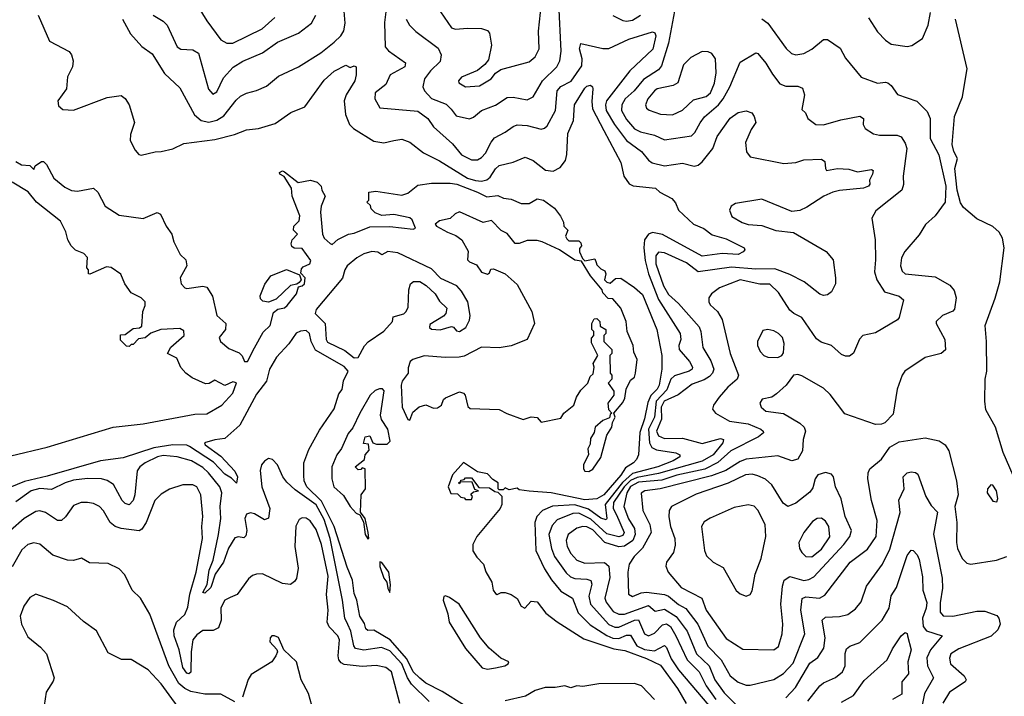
# Model space of a CAD drawing. Extents: x 2133461 to 2293071, y 753526 to 916327.
# Tile 236 of 256: x 2179045 to 2183993, y 875142 to 878542. Entities that reach past the tile are written whole.
import ezdxf

# ---------------------------------------------------------------- set-up
doc = ezdxf.new("R2010")
doc.units = 0

msp = doc.modelspace()

# ---------------------------------------------------------------- linework, layer by layer
at = {"layer": '0CON10XD'}
for points in [[(2179927.8, 878627.8), (2179985.7, 878535.7), (2180055, 878441.5), (2180085, 878424), (2180115, 878424.7), (2180263, 878497), (2180326.7, 878553.3)], [(2181123.3, 878635), (2181215, 878500.8), (2181235, 878494.1), (2181295, 878500), (2181365, 878497.3), (2181395, 878488.1), (2181405.6, 878475), (2181416.4, 878415), (2181400.2, 878339.8), (2181383, 878317), (2181345, 878286.7), (2181265, 878252.9), (2181249.2, 878235), (2181251.4, 878225), (2181285, 878204.6), (2181355, 878210.4), (2181414.2, 878245), (2181436.2, 878273.8), (2181462, 878292), (2181605, 878331.1), (2181635, 878355.5), (2181655.3, 878395), (2181652.7, 878485), (2181666.7, 878625)], [(2179561.9, 878545), (2179600.7, 878470.7), (2179657.9, 878407.9), (2179710.1, 878370.1), (2179772.2, 878272.2), (2179849.6, 878199.6), (2179923.2, 878063.2), (2179956, 878036), (2179995, 878027.4), (2180035, 878037.4), (2180071.1, 878058.9), (2180132.2, 878137.8), (2180155, 878157.3), (2180185, 878173.5), (2180235, 878185.6), (2180285, 878208.5), (2180345, 878257.8), (2180445, 878305.5), (2180557.8, 878375), (2180625, 878428.5), (2180658.7, 878461.3), (2180673.4, 878486.6), (2180680.8, 878525), (2180674.6, 878585)], [(2180886.7, 878595), (2180877.9, 878527.9), (2180882.1, 878405), (2180898.9, 878385), (2180984.2, 878325), (2180980, 878305), (2180906.2, 878265), (2180884.2, 878215.8), (2180830.6, 878175), (2180829.4, 878145), (2180855, 878100), (2181045, 878083.1), (2181096.4, 878045), (2181125, 878003.5), (2181219, 877919), (2181265, 877862.9), (2181315, 877837.3), (2181345, 877838.5), (2181365, 877849.5), (2181385, 877871.4), (2181413.4, 877926.6), (2181431.3, 877948.7), (2181485, 877976.4), (2181524.3, 878005.7), (2181545, 878013.8), (2181595, 878010.3), (2181665, 877991.2), (2181682.9, 877997.1), (2181695, 878008.9), (2181737.5, 878085), (2181745.3, 878185), (2181765, 878205.8), (2181816.5, 878233.5), (2181869, 878311), (2181872.1, 878345), (2181858.2, 878395), (2181865, 878422.5), (2181975, 878396.9), (2182005, 878396.8), (2182105.9, 878444.1), (2182225, 878480.4), (2182236.9, 878476.9), (2182241.8, 878461.8), (2182226.5, 878393.5), (2182111.7, 878285), (2181994, 878135), (2181988.5, 878115), (2181991.7, 878085), (2182034.4, 878015.6), (2182095, 877935.7), (2182169.2, 877879.2), (2182205, 877835.4), (2182222.6, 877822.6), (2182285, 877807.3), (2182375, 877820.4), (2182435, 877806), (2182455, 877811.5), (2182475, 877827.1), (2182528.7, 877895), (2182549.2, 877955), (2182615, 878047.3), (2182655, 878076.4), (2182695, 878084.2), (2182723.9, 878073.9), (2182735.8, 878055.8), (2182744, 878025), (2182720.4, 877989.6), (2182692.8, 877925), (2182698.1, 877878.1), (2182715, 877852.5), (2182885, 877819.1), (2182945, 877823.8), (2182985, 877838.5), (2183075, 877841.4), (2183090.3, 877830.3), (2183093.9, 877793.9), (2183100, 877785), (2183155, 877793.5), (2183211.2, 877791.2), (2183255, 877777.1), (2183325, 877790), (2183334.2, 877785), (2183331.3, 877765), (2183315.4, 877735), (2183316.9, 877715), (2183310.9, 877705), (2183285, 877695.2), (2183165, 877684), (2183131.9, 877675), (2183085.5, 877655), (2183000.8, 877599.2), (2182965, 877582.7), (2182925, 877578.8), (2182775, 877639.8), (2182641.5, 877618.5), (2182620, 877605), (2182611.6, 877585), (2182623.7, 877553.7), (2182675, 877522.5), (2182705, 877513.5), (2182775, 877508), (2182845, 877483.1), (2182933.2, 877473.2), (2183097.5, 877377.5), (2183132.5, 877335), (2183144.6, 877244.6), (2183144.3, 877215), (2183123.8, 877175), (2183105, 877158.8), (2183085, 877155.8), (2183065, 877162.9), (2182987.5, 877225), (2182915, 877261.9), (2182839.9, 877289.9), (2182745, 877288.1), (2182621.1, 877298.9), (2182455, 877275.2), (2182395, 877320.2), (2182285, 877370.7), (2182255, 877374.6), (2182242.3, 877355), (2182241.3, 877315), (2182280, 877205), (2182305, 877161.8), (2182355.8, 877115), (2182458.9, 876998.9), (2182467.8, 876975), (2182477.1, 876895), (2182518.1, 876828.1), (2182533.3, 876785), (2182526.4, 876765), (2182510.7, 876749.3), (2182485, 876732.5), (2182425, 876711.1), (2182353.3, 876656.7), (2182284.3, 876625), (2182269, 876595), (2182270.1, 876535), (2182245.1, 876475), (2182255, 876451.4), (2182285, 876437.9), (2182375, 876438.8), (2182475, 876412.8), (2182567.2, 876437.2), (2182581.7, 876431.7), (2182577.5, 876415), (2182529.8, 876355), (2182475, 876323.9), (2182255, 876261), (2182148.4, 876241.6), (2182115, 876226.1), (2182082.3, 876195), (2182028.7, 876115), (2182026.5, 876085), (2182043.7, 876053.7), (2182083.2, 875965), (2182075, 875949.3), (2182055, 875942.4), (2181995, 875958.8), (2181915, 876031.5), (2181855, 876061.4), (2181825, 876061), (2181745, 876028.8), (2181719.8, 876000.2), (2181704, 875955), (2181717.3, 875885), (2181732, 875845), (2181791.6, 875761.6), (2181812.7, 875742.7), (2181835, 875733.6), (2181895, 875731.1), (2181915, 875724.4), (2181920.5, 875705), (2181904.8, 875645), (2181912.7, 875605), (2182005, 875502.2), (2182035, 875488.8), (2182055, 875488.9), (2182135, 875523.6), (2182155, 875525.2), (2182185, 875456.2), (2182205, 875445.3), (2182235, 875459.5), (2182275, 875500), (2182295, 875505.6), (2182315, 875492.1), (2182342.7, 875445), (2182399.5, 875325), (2182460, 875265), (2182495.2, 875195), (2182543.7, 875125)], [(2180987.3, 878545), (2181002.9, 878515), (2181035, 878483.3), (2181148.3, 878398.3), (2181162.1, 878365), (2181157.6, 878332.4), (2181109.1, 878285), (2181078.7, 878245), (2181071.3, 878205), (2181079.7, 878185), (2181115, 878146.4), (2181187.8, 878117.8), (2181212.3, 878092.3), (2181238.5, 878058.5), (2181305, 878044.4), (2181325, 878053.1), (2181365, 878086.1), (2181435, 878112.5), (2181495, 878151.2), (2181525, 878153.5), (2181595, 878138.9), (2181625.4, 878154.6), (2181671.6, 878235), (2181744.6, 878305), (2181759.3, 878335), (2181766.6, 878383.4), (2181754.2, 878625)], [(2182336.1, 878585), (2182305.2, 878425), (2182270.5, 878309.5), (2182255, 878290.7), (2182179.2, 878240.8), (2182132.1, 878185), (2182088.3, 878145), (2182071, 878115), (2182069.2, 878085), (2182095, 878040), (2182135, 877993.9), (2182165, 877978.9), (2182235, 877961.6), (2182285, 877938), (2182420.9, 877959.1), (2182437.5, 877975), (2182464.1, 878024.1), (2182486.7, 878053.3), (2182556.3, 878113.7), (2182580.5, 878145), (2182613.5, 878205), (2182665, 878329.4), (2182745, 878375.8), (2182755, 878372), (2182795, 878324.4), (2182827.8, 878267.8), (2182865, 878219.6), (2182895, 878207.5), (2182955, 878208.5), (2182978.3, 878198.3), (2182988.1, 878165), (2182975, 878090), (2182993.6, 878073.6), (2183006, 878046), (2183045.9, 878015.9), (2183085, 878013.3), (2183170.9, 878039.1), (2183266.6, 878056.6), (2183285.3, 878045.3), (2183283.9, 878015), (2183293.6, 877995), (2183335, 877969.1), (2183365, 877961.1), (2183455, 877962.1), (2183473.9, 877953.9), (2183495, 877920.8), (2183502.3, 877895), (2183484.6, 877755.4), (2183486.3, 877713.7), (2183478.1, 877685), (2183347.8, 877582.2), (2183327.1, 877545), (2183343.9, 877435), (2183346.2, 877335), (2183340.9, 877275), (2183351.8, 877235), (2183390.8, 877175), (2183465, 877152.5), (2183486.7, 877135), (2183464.5, 877045.5), (2183456.3, 877033.7), (2183345, 876968.9), (2183281.2, 876955), (2183265, 876936.7), (2183235, 876866), (2183215, 876851.9), (2183195, 876851.1), (2183175, 876860), (2183125, 876905.5), (2183072.1, 876922.1), (2183048.5, 876938.5), (2182974.7, 877044.7), (2182934.8, 877064.8), (2182915, 877082.7), (2182858.8, 877171.2), (2182815, 877212.3), (2182765, 877213.8), (2182665, 877234), (2182561.1, 877195), (2182521.9, 877165), (2182508.1, 877145), (2182507.8, 877125), (2182515, 877109.2), (2182551.1, 877075), (2182575.6, 877035), (2182614.6, 876865), (2182656.9, 876755), (2182650, 876735), (2182603.6, 876695), (2182559.5, 876645), (2182530.8, 876605), (2182526, 876585), (2182542, 876565), (2182611.1, 876525), (2182705, 876511.6), (2182768.6, 876485), (2182780.6, 876475), (2182781.9, 876465), (2182758.1, 876445), (2182618.6, 876375), (2182553.5, 876316.5), (2182487.1, 876282.9), (2182347.6, 876252.4), (2182271.5, 876228.5), (2182155, 876218.1), (2182115, 876196.5), (2182095.1, 876165), (2182081.6, 876095), (2182105, 876033.3), (2182135.1, 875985.1), (2182138.1, 875955), (2182125.4, 875924.6), (2182084.1, 875895.9), (2182055, 875892.4), (2181985, 875914.2), (2181925, 875977.5), (2181895, 875993.2), (2181874.8, 875995.2), (2181845, 875986.6), (2181801.6, 875955), (2181791, 875925), (2181795.2, 875895), (2181815, 875860), (2181845, 875826.4), (2181885, 875810), (2181983.3, 875813.3), (2182006.1, 875796.1), (2182011.2, 875738.8), (2181986.1, 875635), (2181992.5, 875615), (2182028, 875568), (2182055, 875553.7), (2182084.8, 875554.8), (2182205, 875597.9), (2182239, 875569), (2182285, 875579.3), (2182343.3, 875543.3), (2182398.7, 875468.7), (2182445.9, 875355), (2182510.2, 875295), (2182537.8, 875225), (2182585, 875158.4), (2182655, 875089.3)], [(2183311.1, 878551.1), (2183355, 878480.6), (2183395, 878438.9), (2183425, 878419.4), (2183505, 878408), (2183527.7, 878412.3), (2183581.7, 878448.3), (2183610, 878515), (2183621.2, 878578.8)], [(2179137.8, 878565), (2179194, 878435), (2179292.4, 878382.4), (2179305.6, 878365), (2179312.9, 878335), (2179309.2, 878305), (2179284.2, 878255), (2179280, 878195), (2179235.5, 878135), (2179238.9, 878108.9), (2179261.4, 878091.4), (2179315, 878087.8), (2179485, 878151.4), (2179555, 878162), (2179575, 878146.2), (2179594.2, 878115), (2179620.8, 878025), (2179600.8, 877965), (2179599.2, 877935), (2179625, 877886.7), (2179643.8, 877865), (2179655, 877860.8), (2179725, 877878.6), (2179755, 877879.4), (2179815, 877893.5), (2179869.6, 877920.4), (2180025, 877939.4), (2180123.8, 877965), (2180185, 877988.5), (2180245.3, 877994.7), (2180328.8, 878021.2), (2180407.5, 878075), (2180478.1, 878105), (2180575, 878238.2), (2180625, 878283.3), (2180683.8, 878313.8), (2180705, 878302.5), (2180725, 878310), (2180735.9, 878305.9), (2180736.4, 878265), (2180729.6, 878235), (2180685.8, 878165), (2180676.1, 878135), (2180681.6, 878065), (2180701.5, 878015), (2180722.9, 877995), (2180825, 877930.9), (2180875, 877923.9), (2180925.3, 877934.7), (2180965, 877940.9), (2181005, 877927.3), (2181073.4, 877873.4), (2181155, 877833.2), (2181295, 877746.3), (2181335, 877733.4), (2181365, 877730.3), (2181392.9, 877737.1), (2181408.8, 877751.2), (2181435, 877792.4), (2181455, 877809.3), (2181525, 877825.3), (2181585, 877852.1), (2181625.3, 877835.3), (2181686.6, 877786.6), (2181725, 877780.9), (2181761.1, 877798.9), (2181787.1, 877835), (2181794.1, 877865), (2181799.5, 877970.5), (2181827.4, 878035), (2181833.5, 878115), (2181885, 878197.9), (2181895, 878208.5), (2181912.7, 878212.7), (2181924, 878205), (2181925.5, 878195.5), (2181919.6, 878130.4), (2181923, 878095), (2181980.4, 877985), (2182065.3, 877825), (2182080.6, 877755), (2182107.7, 877717.7), (2182127.6, 877707.6), (2182240, 877695), (2182262.5, 877675), (2182322.7, 877642.7), (2182341, 877621), (2182355.9, 877585), (2182430.4, 877515), (2182483.2, 877493.2), (2182525, 877460.6), (2182595, 877441.3), (2182686, 877395), (2182688.8, 877385), (2182681.2, 877375), (2182655, 877361.8), (2182575, 877366.7), (2182475, 877353.1), (2182275, 877462), (2182225, 877472), (2182205, 877464.2), (2182184.8, 877435), (2182180.8, 877395), (2182187.8, 877332.2), (2182204.6, 877265), (2182255.7, 877135.7), (2182363.5, 876965), (2182367.1, 876935), (2182357.1, 876905), (2182358.8, 876885), (2182411.2, 876825), (2182426.6, 876795), (2182423.8, 876785), (2182409.5, 876775), (2182335, 876751.5), (2182316.3, 876735), (2182297.6, 876682.4), (2182242.5, 876625), (2182234.5, 876545), (2182204.3, 876485), (2182209.9, 876415), (2182222, 876392), (2182245, 876380.5), (2182342, 876365), (2182361.4, 876355), (2182361.9, 876345), (2182328.2, 876325), (2182252.4, 876295), (2182125, 876261.2), (2182073.6, 876216.4), (2182035, 876168), (2181987.8, 876105), (2181995.7, 876035), (2181991.8, 876028.2), (2181965, 876036.2), (2181902.5, 876082.5), (2181835, 876104.3), (2181722.4, 876097.6), (2181671.3, 876075), (2181644, 876046), (2181633.9, 876015), (2181638.9, 875875), (2181681.9, 875781.9), (2181717.1, 875727.1), (2181765, 875670.6), (2181822.9, 875635), (2181851.7, 875561.7), (2181911.3, 875501.3), (2181995, 875446.9), (2182025, 875433.8), (2182055, 875431.5), (2182095, 875448.5), (2182115, 875449.2), (2182145.5, 875395.5), (2182185, 875376.7), (2182235, 875370.8), (2182285, 875397.5), (2182295, 875387.3), (2182319.4, 875329.4), (2182355.2, 875275), (2182508.4, 875095)], [(2179715.2, 878565.2), (2179765, 878534.5), (2179785, 878514.4), (2179836.7, 878405), (2179855, 878393.8), (2179915, 878390.5), (2179943.3, 878373.3), (2179993.6, 878193.6), (2180015, 878167.5), (2180035, 878179.2), (2180069.6, 878250.4), (2180116.9, 878303.1), (2180165.8, 878334.2), (2180265, 878376.2), (2180340.3, 878429.7), (2180445, 878474.6), (2180510.5, 878525), (2180533.2, 878565)], [(2182025, 878562.5), (2182075, 878538.7), (2182095, 878535.3), (2182125, 878539.6), (2182164.4, 878565.6)], [(2182775, 878546.5), (2182805.2, 878525.2), (2182896.8, 878396.8), (2182922.7, 878372.7), (2182945, 878365.7), (2182985, 878371.9), (2183025.2, 878394.8), (2183085, 878442.5), (2183105, 878442), (2183168.4, 878398.4), (2183195, 878349.2), (2183272.9, 878252.9), (2183355, 878223.6), (2183395, 878228.8), (2183407.5, 878225), (2183425, 878211.2), (2183455.6, 878165.6), (2183552.6, 878132.6), (2183605, 878080), (2183620.8, 878045), (2183620.5, 877945), (2183663.4, 877863.4), (2183699.2, 877705), (2183696.2, 877625), (2183645, 877556.7), (2183597.6, 877512.4), (2183565, 877461.4), (2183492.7, 877377.3), (2183476.8, 877345), (2183471.6, 877305), (2183479.1, 877279.1), (2183494.7, 877264.7), (2183645, 877249.5), (2183718.6, 877208.6), (2183740.9, 877180.9), (2183750.6, 877145), (2183742.8, 877087.2), (2183733.5, 877076.5), (2183682, 877055), (2183650.8, 877025), (2183650.8, 877015), (2183693.3, 876935), (2183697.5, 876882.5), (2183676.2, 876865), (2183596, 876844), (2183493.1, 876775), (2183479.5, 876755), (2183454.5, 876685), (2183435, 876560), (2183393.2, 876516.8), (2183375, 876508.6), (2183345, 876507.5), (2183190.9, 876560.9), (2183118.1, 876658.1), (2183085, 876690.6), (2182975, 876753.1), (2182955, 876758.6), (2182934.3, 876755.7), (2182897.1, 876705), (2182847.4, 876662.6), (2182824.4, 876645.6), (2182776.7, 876635), (2182764.3, 876615), (2182770.6, 876595), (2182795, 876575.5), (2182882.4, 876562.4), (2182965.8, 876515), (2182987.5, 876495), (2182994.5, 876475), (2182982.2, 876432.2), (2182978.2, 876375), (2182955, 876332.9), (2182925, 876324.4), (2182855, 876349.5), (2182695, 876333), (2182665, 876322.2), (2182593.9, 876276.1), (2182520.9, 876249.1), (2182264.2, 876184.2), (2182185.7, 876174.3), (2182167.3, 876162.7), (2182175.9, 876075), (2182210.8, 876005), (2182218, 875965), (2182174.6, 875885.4), (2182133.1, 875845), (2182107.1, 875805), (2182100.9, 875765), (2182104.7, 875654.7), (2182125, 875643.9), (2182168.2, 875661.8), (2182195, 875664.8), (2182285, 875652.8), (2182305, 875644.8), (2182355, 875603.2), (2182392.5, 875582.5), (2182452.1, 875505), (2182503.5, 875393.5), (2182570.2, 875325), (2182615, 875243.8), (2182655, 875213.2), (2182695, 875198.2), (2182715, 875198.2), (2182835, 875226.2), (2182884, 875256), (2182932.2, 875307.8), (2182989.8, 875455), (2182970.7, 875575), (2182977.5, 875632.5), (2182995, 875641.9), (2183064.4, 875635.6), (2183090.2, 875649.8), (2183217.7, 875815), (2183305, 875880.3), (2183349, 875945), (2183353.7, 876025), (2183325.4, 876125.4), (2183307.7, 876235), (2183308.5, 876265), (2183316.4, 876285), (2183375, 876332.9), (2183417, 876393), (2183465, 876421.2), (2183595, 876441.2), (2183666.1, 876426.1), (2183695, 876405.8), (2183714.4, 876375), (2183752.5, 876225), (2183760.6, 876155), (2183744.8, 876095), (2183754.2, 876015), (2183753.3, 875915), (2183758.1, 875885), (2183781.1, 875835), (2183805, 875810.6), (2183825, 875805.7), (2183954.4, 875825.6), (2184005, 875844)], [(2184055, 876212), (2183987.1, 876367.1), (2183948.1, 876495), (2183900.7, 876580.7), (2183894.5, 876625.5), (2183897.5, 876735), (2183905.5, 876775.5), (2183904, 876925), (2183896.2, 877005), (2183947.7, 877142.3), (2183970.2, 877225), (2183991.9, 877395), (2183983.1, 877445), (2183967.3, 877475), (2183935, 877503.2), (2183855, 877541.8), (2183788.5, 877598.5), (2183772.3, 877622.3), (2183755.3, 877685), (2183743.8, 877795), (2183757.1, 877845), (2183739.5, 877879.5), (2183731.1, 877915), (2183743.2, 878055), (2183783.4, 878155), (2183793.4, 878216.6), (2183806.2, 878295), (2183747.6, 878545)], [(2182325, 878064.7), (2182375, 878086.8), (2182431.3, 878138.7), (2182495, 878156.3), (2182517, 878175), (2182536.8, 878223.2), (2182545.6, 878275), (2182541.3, 878345), (2182522.5, 878372.5), (2182505, 878380.5), (2182475, 878382.5), (2182417.4, 878352.6), (2182381.4, 878315), (2182351.8, 878225), (2182328.9, 878211.1), (2182249.1, 878195), (2182234.1, 878185), (2182202.2, 878145), (2182189.2, 878115), (2182195, 878097.5), (2182207.4, 878087.4), (2182265, 878067.2), (2182325, 878064.7)], [(2179025, 877830), (2179053, 877813), (2179095, 877810), (2179115, 877790), (2179121.7, 877808.3), (2179155, 877830), (2179165, 877830), (2179180, 877815), (2179215.8, 877745.8), (2179270.7, 877700.7), (2179305, 877684.2), (2179335, 877680.8), (2179415.5, 877695.5), (2179437.1, 877675), (2179473.8, 877605), (2179545, 877559.2), (2179665, 877543.8), (2179735, 877573.3), (2179752.5, 877565), (2179780, 877505), (2179808.8, 877465), (2179820, 877425), (2179851.7, 877361.7), (2179878.8, 877335), (2179883.8, 877305), (2179851.4, 877245), (2179855.7, 877215), (2179873.8, 877193.8), (2179885, 877190.5), (2179965, 877203.5), (2179985, 877198.6), (2180012.9, 877152.9), (2180035.8, 877055), (2180080.8, 877015), (2180079.4, 876985), (2180047.8, 876945), (2180054.5, 876925), (2180095, 876889.5), (2180147.2, 876867.2), (2180162.3, 876852.3), (2180175, 876823.5), (2180188.7, 876825), (2180225, 876892.5), (2180268.1, 876971.9), (2180303.4, 877005), (2180319.5, 877070.5), (2180342.5, 877087.5), (2180375, 877094.6), (2180388.9, 877105), (2180435, 877163.8), (2180445, 877200), (2180465, 877204.2), (2180475.8, 877215), (2180480, 877245), (2180458.3, 877268.3), (2180460.7, 877289.3), (2180469.3, 877300.7), (2180502.5, 877315), (2180507.7, 877332.3), (2180465, 877392), (2180423.6, 877393.6), (2180412, 877402), (2180408.8, 877415), (2180414, 877436), (2180440, 877465), (2180420, 877485), (2180422.5, 877505), (2180448.6, 877531.4), (2180452.9, 877557.1), (2180413.5, 877655), (2180411.2, 877695), (2180373.3, 877753.3), (2180352.5, 877765), (2180350, 877775), (2180365, 877782.5), (2180375, 877777.5), (2180443.6, 877723.6), (2180506.1, 877736.1), (2180540, 877725), (2180560, 877705), (2180562.5, 877685), (2180580, 877655), (2180560, 877605), (2180556.7, 877575), (2180566.7, 877465), (2180574.4, 877445), (2180605, 877416.7), (2180615, 877412.7), (2180643.1, 877436.9), (2180696.5, 877463.5), (2180725, 877468.8), (2180805, 877500.9), (2180905, 877503.2), (2181021.3, 877488.7), (2181034.2, 877495), (2181016.4, 877536.4), (2181005, 877546), (2180925, 877563.8), (2180865, 877557.5), (2180831.7, 877571.7), (2180811.7, 877591.7), (2180808.3, 877608.3), (2180790, 877625), (2180800, 877635), (2180800, 877675), (2180835, 877680), (2180965, 877660), (2180995, 877670), (2181045, 877710), (2181115, 877720.6), (2181208.6, 877721.4), (2181240.8, 877715), (2181345, 877675.7), (2181391.7, 877651.7), (2181447.8, 877657.8), (2181475.8, 877645.8), (2181515, 877640.8), (2181565, 877618.8), (2181605, 877618.8), (2181645, 877642), (2181677.5, 877635), (2181732.5, 877595), (2181762.5, 877555), (2181777.5, 877525), (2181780, 877505), (2181800, 877485), (2181787.5, 877455), (2181795, 877440), (2181805, 877430), (2181855, 877430), (2181865, 877420), (2181867.5, 877405), (2181858.3, 877391.7), (2181857.5, 877375), (2181872.5, 877342.5), (2181885, 877330), (2181935, 877340), (2181941.7, 877321.7), (2181945, 877310), (2181965, 877290), (2181985, 877280), (2181990, 877265), (2181983.3, 877235), (2181995, 877222.5), (2182011.7, 877218.3), (2182038.3, 877241.7), (2182065, 877242.5), (2182135, 877196.7), (2182175, 877161.2), (2182246.7, 876985), (2182271.8, 876855), (2182271.5, 876785), (2182257.6, 876705), (2182247.5, 876685), (2182216.9, 876653.1), (2182201.8, 876618.2), (2182185, 876536), (2182161.7, 876468.3), (2182155.3, 876354.7), (2182145, 876331.2), (2182130, 876315), (2182089.7, 876290.3), (2182065, 876252.7), (2181980.5, 876155), (2181945, 876133.7), (2181885, 876129.6), (2181715.4, 876164.6), (2181605, 876172.5), (2181555, 876180), (2181545, 876187.5), (2181505, 876180), (2181485, 876190), (2181475, 876180), (2181455, 876180), (2181450, 876185), (2181450, 876215), (2181421.7, 876231.7), (2181395, 876260), (2181345, 876270), (2181275, 876316.7), (2181220, 876255), (2181197.5, 876195), (2181211.7, 876161.7), (2181245, 876160), (2181261.7, 876141.7), (2181278.3, 876138.3), (2181285, 876130), (2181315, 876130), (2181320, 876145), (2181311.7, 876158.3), (2181325, 876170), (2181350, 876175), (2181331.7, 876181.7), (2181318.3, 876218.3), (2181260, 876220), (2181255, 876210), (2181250, 876215), (2181260, 876220), (2181261.7, 876228.3), (2181278.3, 876231.7), (2181285, 876240), (2181315, 876240), (2181351.7, 876191.7), (2181405, 876190), (2181431.7, 876171.7), (2181448.3, 876168.3), (2181468.3, 876148.3), (2181467.5, 876105), (2181460, 876085), (2181341.2, 875945), (2181321.2, 875905), (2181322.3, 875872.3), (2181341.2, 875841.2), (2181375.6, 875805.6), (2181387, 875767), (2181417.5, 875715), (2181424, 875675), (2181435, 875657.5), (2181445, 875653.3), (2181465, 875662.5), (2181485, 875662.5), (2181515, 875653.8), (2181545, 875633.3), (2181564.2, 875594.2), (2181583.9, 875583.9), (2181615, 875620), (2181645, 875615.8), (2181688.8, 875558.8), (2181746.1, 875516.1), (2181879.7, 875429.7), (2182031, 875381), (2182085, 875372), (2182195, 875331.2), (2182265, 875298), (2182350.5, 875180.5), (2182393.6, 875105)], [(2178815, 876306.1), (2179183.3, 876393.3), (2179515, 876493.5), (2179665, 876511.5), (2179925, 876559.4), (2179985, 876561.9), (2180059.7, 876605), (2180115, 876664.5), (2180135, 876717.5), (2180115, 876722), (2180075, 876703.3), (2180025, 876730), (2179996.9, 876713.1), (2179977.6, 876712.4), (2179911.6, 876741.6), (2179880, 876765), (2179854, 876794), (2179835, 876840.8), (2179787.5, 876865), (2179804.3, 876895.7), (2179870.8, 876955), (2179868.7, 876978.7), (2179849.7, 876989.7), (2179754.3, 876985.7), (2179703.9, 876966.1), (2179675, 876942.5), (2179641.7, 876938.3), (2179615, 876910), (2179605, 876910), (2179595, 876900), (2179581.7, 876901.7), (2179551.7, 876931.7), (2179551.7, 876958.3), (2179575, 876960), (2179615, 876990), (2179647, 876993), (2179658.3, 877001.7), (2179664.1, 877075.9), (2179676, 877105), (2179676, 877125), (2179655, 877144.2), (2179605, 877169.2), (2179573.8, 877215), (2179552.9, 877262.9), (2179505, 877297.5), (2179480.3, 877299.7), (2179397, 877263), (2179390, 877265), (2179390, 877285), (2179382.5, 877295), (2179385, 877347.5), (2179367.3, 877367.3), (2179325, 877383.8), (2179304, 877405), (2179286, 877435), (2179275.8, 877475.8), (2179249.1, 877529.1), (2179128.8, 877625), (2179087.1, 877677.1), (2179007.5, 877725)], [(2181905, 876271.2), (2181925, 876283.8), (2181965, 876342.5), (2181996.1, 876453.9), (2182020, 876495), (2182023, 876517), (2182036.7, 876545), (2182030, 876565), (2182075, 876617.5), (2182085, 876640), (2182092.5, 876685), (2182115, 876730), (2182133.6, 876746.4), (2182138.8, 876765), (2182148, 876835), (2182130.7, 876870.7), (2182127.5, 876905), (2182096.7, 876975), (2182093.3, 877025), (2182065, 877092.5), (2182025, 877140), (2182001.7, 877141.7), (2181975, 877170), (2181972.5, 877185), (2181912.5, 877255), (2181868.3, 877328.3), (2181835, 877333.3), (2181757.5, 877385), (2181670, 877425), (2181645, 877432.5), (2181595, 877432.5), (2181555, 877417.5), (2181535, 877417.5), (2181495, 877467.5), (2181465, 877482.5), (2181415, 877532.5), (2181373.6, 877523.6), (2181255, 877576.2), (2181232.7, 877567.3), (2181207.8, 877542.2), (2181155, 877532), (2181132.5, 877515), (2181140, 877505), (2181194.6, 877474.6), (2181237, 877457), (2181265.8, 877435.8), (2181298.1, 877378.1), (2181295, 877334.5), (2181305, 877324.7), (2181340.8, 877310.8), (2181365, 877272.5), (2181395, 877262.5), (2181405, 877270), (2181411.7, 877288.3), (2181425, 877290), (2181485, 877264.2), (2181545, 877212), (2181619.2, 877075), (2181632.5, 877015), (2181595.8, 876934.2), (2181515, 876903.8), (2181455, 876892.2), (2181365, 876896.9), (2181278.3, 876851.7), (2181253.8, 876846.2), (2181185, 876843.9), (2181077.3, 876852.7), (2181020, 876835), (2181006.4, 876823.6), (2180997, 876793), (2180996.2, 876765), (2180966.7, 876725), (2180961.2, 876705), (2180967.1, 876595), (2180995, 876532.5), (2181005, 876530), (2181020.1, 876569.9), (2181052.7, 876597.3), (2181085, 876606.1), (2181125, 876590), (2181145, 876590.8), (2181163.8, 876605), (2181175, 876632.5), (2181185, 876641.2), (2181255, 876671.2), (2181275.8, 876665.8), (2181283.3, 876655), (2181297.5, 876597.5), (2181308.3, 876588.3), (2181455, 876583.3), (2181492.3, 876562.3), (2181575, 876532.5), (2181615, 876546.7), (2181645, 876542.5), (2181665, 876520), (2181765, 876540), (2181780, 876565), (2181830, 876605), (2181842.5, 876645), (2181865, 876680), (2181900, 876715), (2181911.7, 876748.3), (2181927, 876763), (2181932.5, 876795), (2181927.5, 876815), (2181950, 876855), (2181918.3, 876918.3), (2181918.3, 876941.7), (2181930, 876955), (2181930, 876975), (2181920, 876985), (2181920, 877015), (2181931.7, 877038.3), (2181945, 877040), (2181960, 877025), (2181961.7, 877001.7), (2181990, 876985), (2181990, 876965), (2181980, 876955), (2181980, 876925), (2182020, 876885), (2182020, 876865), (2182010, 876855), (2182012.5, 876765), (2182020, 876755), (2182020, 876735), (2182002.5, 876715), (2182030, 876675), (2182030, 876655), (2182001.2, 876615), (2182003, 876583), (2182020, 876565), (2182011.7, 876558.3), (2182008.3, 876541.7), (2181975, 876527.5), (2181937.5, 876495), (2181931.7, 876468.3), (2181913, 876437), (2181911.7, 876408.3), (2181900, 876385), (2181903, 876357), (2181877.5, 876305), (2181877.5, 876285), (2181885, 876273.3), (2181905, 876271.2)], [(2180725, 876842.2), (2180745, 876844.5), (2180777, 876903), (2180796.6, 876923.4), (2180875, 876976.2), (2180917.5, 877025), (2180921.7, 877048.3), (2180975, 877063.3), (2180987.5, 877075), (2180997, 877097), (2181000, 877185), (2181008.8, 877215), (2181024.2, 877225.8), (2181055, 877225.6), (2181086.8, 877206.8), (2181133.3, 877165), (2181155, 877127.5), (2181191.7, 877091.7), (2181186.7, 877065), (2181175, 877052.5), (2181105, 877010), (2181104, 876995), (2181115, 876986), (2181157.3, 876982.7), (2181215, 877000), (2181225, 876997.5), (2181239.2, 876979.2), (2181255, 876975.7), (2181287.1, 876995), (2181305, 877032), (2181308.1, 877055), (2181296.2, 877125), (2181265, 877177.8), (2181240.8, 877205), (2181160.8, 877240.8), (2181115, 877290.4), (2180945, 877370), (2180895, 877376.8), (2180865, 877361.2), (2180844.6, 877374.6), (2180815, 877377.3), (2180774.6, 877365), (2180738.2, 877345), (2180690.6, 877305), (2180678, 877285), (2180666.7, 877243.3), (2180535, 877085.2), (2180529.1, 877065), (2180580.2, 877015), (2180584.8, 876935), (2180591.7, 876921.7), (2180679.3, 876879.3), (2180725, 876842.2)], [(2180295, 877122.5), (2180267, 877127), (2180255, 877140), (2180253.3, 877155), (2180276.4, 877213.6), (2180307.5, 877255), (2180385, 877287.5), (2180450, 877260), (2180460, 877235), (2180449.3, 877220.7), (2180437.5, 877212.5), (2180405, 877206.7), (2180333, 877137), (2180295, 877122.5)], [(2181279.4, 875095), (2181168.6, 875165), (2181085, 875208.4), (2181055, 875232.3), (2181021.5, 875265), (2180989.5, 875329.5), (2180905.7, 875425.7), (2180825, 875474.6), (2180795, 875473.1), (2180785, 875480), (2180778, 875508), (2180753.8, 875545), (2180738.9, 875625), (2180725, 875657.5), (2180716.7, 875725), (2180689.9, 875789.9), (2180624.7, 875995), (2180561.9, 876121.9), (2180487, 876195), (2180474.2, 876225), (2180472, 876252), (2180472.9, 876315), (2180497.9, 876382.1), (2180551.6, 876478.4), (2180625, 876587.2), (2180648.8, 876661.2), (2180665, 876682.9), (2180672.6, 876727.4), (2180695.2, 876775), (2180675, 876799.5), (2180531.8, 876881.8), (2180509.2, 876925), (2180501.1, 876965), (2180485, 876980), (2180455, 876977.2), (2180434.1, 876965.9), (2180396.7, 876913.3), (2180335, 876845.9), (2180299.8, 876785), (2180284.4, 876725.6), (2180235, 876659.4), (2180150.6, 876505), (2180075, 876437.2), (2180025, 876430.4), (2179973.3, 876415), (2179976.2, 876405), (2180055, 876348.2), (2180125, 876272.5), (2180139.6, 876245), (2180135, 876212.5), (2180108.3, 876238.3), (2180075, 876258.7), (2180018.3, 876318.3), (2179897.9, 876397.9), (2179884, 876404), (2179815, 876404.8), (2179719.2, 876390.8), (2179565, 876340.8), (2179450.8, 876325), (2179182, 876248), (2179068.5, 876221.5), (2178995, 876191.8)], [(2182855, 876844.5), (2182875, 876854), (2182882.9, 876867.1), (2182886, 876915), (2182877.7, 876945), (2182858.9, 876965), (2182835, 876978.5), (2182805, 876984.3), (2182780, 876980), (2182752.2, 876925), (2182752.7, 876905), (2182765.4, 876875), (2182784.5, 876855), (2182805, 876845.3), (2182855, 876844.5)], [(2180795, 875932.5), (2180800, 875935), (2180796, 875965), (2180780, 876035), (2180757, 876067), (2180760, 876155), (2180782.5, 876185), (2180780, 876285), (2180765, 876290), (2180758.3, 876281.7), (2180745, 876280), (2180730, 876295), (2180778.3, 876331.7), (2180780, 876355), (2180801.7, 876378.3), (2180798.3, 876408.3), (2180773, 876413), (2180780, 876445), (2180805, 876450), (2180820, 876415), (2180838.3, 876408.3), (2180891.7, 876408.3), (2180906.4, 876423.6), (2180894.2, 876485), (2180862.9, 876532.9), (2180858, 876555), (2180876.7, 876676.7), (2180867.5, 876687.5), (2180853.6, 876686.4), (2180831.2, 876678.8), (2180806.7, 876655), (2180753.9, 876565), (2180719.5, 876490.5), (2180695, 876461.9), (2180662.7, 876387.3), (2180638.2, 876355), (2180614.1, 876295), (2180613.4, 876235), (2180623.1, 876195), (2180671.2, 876151.2), (2180705, 876095.8), (2180735, 876062), (2180753.3, 876053.3), (2180771.7, 876018.3), (2180780, 875955), (2180795, 875932.5)], [(2181102, 875115), (2181013, 875203), (2180993.8, 875233.8), (2180965.9, 875305), (2180905, 875369.4), (2180862.5, 875387.5), (2180774, 875374), (2180732.7, 875382.7), (2180724, 875395), (2180709.3, 875469.3), (2180692.9, 875502.9), (2180679.1, 875535), (2180667.2, 875625), (2180605.1, 875935), (2180575, 876031), (2180535, 876103.4), (2180428.9, 876178.9), (2180387.2, 876217.2), (2180367.8, 876245), (2180340.6, 876305), (2180315, 876332.5), (2180295, 876336), (2180275, 876324), (2180259.2, 876305), (2180253.6, 876276.4), (2180260.7, 876195), (2180302.5, 876085), (2180295, 876036.7), (2180275, 876028.6), (2180225, 876059.2), (2180205, 876062.9), (2180185, 876057.3), (2180175.4, 876035), (2180186.1, 875975), (2180181.4, 875948.6), (2180171.1, 875938.9), (2180143.9, 875943.9), (2180125, 875937.5), (2180094.2, 875885.8), (2180069, 875815), (2180027.2, 875755), (2180005, 875689.2), (2179975, 875659.6), (2179965, 875663.3), (2179986.8, 875703.2), (2179996.7, 875775), (2180016.2, 875825), (2180043.3, 875955), (2180055.1, 876035), (2180051.6, 876095), (2180060.6, 876165), (2180050, 876195), (2179993.5, 876265), (2179965, 876291), (2179908.2, 876325), (2179835.8, 876345), (2179765, 876352), (2179736.7, 876345), (2179675.4, 876315), (2179649.2, 876295), (2179635.4, 876275), (2179623.2, 876155), (2179614.5, 876125), (2179595, 876104.4), (2179575, 876111.1), (2179560.4, 876125), (2179515.4, 876205.4), (2179485, 876225.8), (2179455, 876233.8), (2179385.8, 876235.8), (2179315, 876227.6), (2179272.9, 876215), (2179205, 876181.1), (2179145, 876185.5), (2179101.8, 876175), (2179025, 876119.7)], [(2182835, 875374.6), (2182858.9, 875391.1), (2182876, 875455), (2182879.2, 875505), (2182870.6, 875605), (2182877.5, 875695), (2182886.2, 875725), (2182915, 875743.9), (2182985, 875724.2), (2183011.1, 875728.9), (2183035, 875741.6), (2183185.9, 875904.1), (2183216.9, 875945), (2183224.5, 875975), (2183193.6, 876045), (2183173.3, 876133.3), (2183144.5, 876195), (2183133.9, 876245), (2183125, 876257.5), (2183095, 876265.8), (2183055.6, 876255), (2183041.8, 876235), (2183031.1, 876188.9), (2183015, 876167.8), (2182945, 876112.1), (2182905, 876095.6), (2182881.5, 876111.5), (2182825.2, 876205.2), (2182792.9, 876232.9), (2182755, 876250.4), (2182725, 876258.4), (2182692.2, 876255), (2182605, 876212.8), (2182445, 876157.3), (2182320, 876095), (2182308.9, 876075), (2182306.7, 876043.3), (2182314.8, 875995), (2182337.1, 875935), (2182339.6, 875900.4), (2182329.6, 875865), (2182294.4, 875815), (2182292.5, 875795), (2182303.5, 875765), (2182369.1, 875689.1), (2182472.3, 875635), (2182494.7, 875575), (2182595, 875432.1), (2182678.6, 875378.6), (2182835, 875374.6)], [(2182895, 875134.7), (2182943.9, 875186.1), (2183015, 875308.5), (2183055, 875337.3), (2183086.2, 875383.8), (2183091.9, 875435), (2183078.2, 875525), (2183095, 875538.7), (2183165, 875542), (2183207.3, 875552.7), (2183245, 875581.1), (2183274.1, 875615.9), (2183300.8, 875695), (2183381.2, 875805), (2183418.1, 875881.9), (2183469.5, 876065), (2183463.2, 876126.8), (2183489.1, 876185), (2183485.4, 876244.6), (2183504.7, 876265.3), (2183525, 876269.6), (2183546.9, 876266.9), (2183557.5, 876257.5), (2183599.2, 876145), (2183625, 876101.2), (2183656.8, 876066.8), (2183637.1, 875957.1), (2183680, 875735), (2183682.9, 875685), (2183671.1, 875611.1), (2183670, 875565), (2183685.7, 875545.7), (2183735, 875544.3), (2183855, 875568.8), (2183895, 875570), (2183955, 875547.5), (2183965.6, 875535), (2183972.5, 875505), (2183960.5, 875475), (2183926.7, 875443.3), (2183765, 875380.9), (2183724.4, 875355), (2183717.2, 875332.8), (2183723.3, 875305), (2183790.8, 875245), (2183802, 875225), (2183796.2, 875215), (2183718.1, 875161.9), (2183683.5, 875106.5)], [(2180954.4, 875105), (2180913.8, 875263.8), (2180885, 875287.1), (2180836.1, 875296.1), (2180765, 875291.8), (2180675, 875301.9), (2180659.8, 875309.8), (2180649.2, 875325), (2180645.2, 875345), (2180652.3, 875425), (2180642.8, 875445), (2180600.6, 875490.6), (2180590.6, 875515), (2180594.2, 875575), (2180587.3, 875652.7), (2180594.3, 875745), (2180561, 875905), (2180535, 875980.5), (2180505, 876023.1), (2180485, 876037.5), (2180465, 876038.1), (2180449.7, 876030.3), (2180432.8, 875997.2), (2180427.3, 875895), (2180444.4, 875785), (2180435.6, 875734.4), (2180425, 875718), (2180405, 875704.2), (2180365, 875708.6), (2180265, 875757.1), (2180235, 875755.7), (2180215, 875748.6), (2180195, 875731.9), (2180137.3, 875652.7), (2180101.7, 875638.3), (2180075, 875624), (2180055, 875586.2), (2180056.5, 875525), (2180044, 875486), (2180017.4, 875472.6), (2179965, 875471.8), (2179935, 875451.3), (2179915, 875425.4), (2179906.6, 875365), (2179905, 875263.1), (2179895, 875254.3), (2179885, 875258.6), (2179865, 875286.1), (2179845.3, 875375.3), (2179820.4, 875445), (2179819, 875475), (2179832.3, 875515), (2179875, 875552.9), (2179889.9, 875590.1), (2179898.9, 875655), (2179930.9, 875765), (2179963.3, 875935), (2179960, 875995), (2179965.4, 876045.4), (2179955.5, 876155), (2179934.3, 876195), (2179915, 876203.8), (2179865, 876204.6), (2179798, 876182), (2179755, 876157.8), (2179723.8, 876126.2), (2179680, 876015), (2179659.1, 875980.9), (2179645, 875972.5), (2179555, 875985.3), (2179525.2, 875995.2), (2179499.6, 876015), (2179465, 876074.3), (2179445.7, 876095), (2179415, 876110), (2179385, 876116.2), (2179354, 876116), (2179315, 876101.2), (2179275, 876043.5), (2179255, 876024.5), (2179235, 876024.6), (2179175, 876066.2), (2179145, 876074.5), (2179125, 876070.9), (2179067.9, 876035), (2178997.6, 875975)], [(2183955, 876118.8), (2183960.8, 876135), (2183954.4, 876175), (2183935, 876202.5), (2183925, 876204.2), (2183908.9, 876185), (2183907.1, 876165), (2183935, 876122), (2183955, 876118.8)], [(2182695, 875644.2), (2182715, 875653.8), (2182725, 875672.5), (2182740, 875755), (2182770.6, 875835), (2182794.4, 875945.6), (2182790.6, 876005), (2182755, 876076.7), (2182735, 876097.5), (2182705, 876104.3), (2182635, 876090), (2182515, 876037.5), (2182485, 876018.8), (2182471.4, 875995), (2182485.7, 875875), (2182496.8, 875846.8), (2182530, 875815), (2182579.8, 875789.8), (2182645, 875673.3), (2182665, 875656.2), (2182695, 875644.2)], [(2183025, 875842.4), (2183075, 875881.1), (2183116.5, 875943.5), (2183111.8, 875995), (2183095, 876021.8), (2183075, 876036.1), (2183052, 876035), (2183029.4, 876020.6), (2182984.6, 875965), (2182960.9, 875915), (2182963.8, 875885), (2182975, 875864.5), (2182995.8, 875845), (2183025, 875842.4)], [(2180125, 875114), (2180055, 875152.5), (2179975, 875152.4), (2179905, 875166.1), (2179875, 875180.7), (2179845, 875206.7), (2179793.6, 875295), (2179698.5, 875555), (2179651.2, 875635), (2179610, 875675), (2179572.6, 875752.6), (2179545, 875782), (2179488.7, 875808.7), (2179395, 875812.5), (2179355, 875835.8), (2179315.5, 875824.5), (2179285, 875825.4), (2179210.9, 875850.9), (2179145, 875905.6), (2179115, 875913.6), (2179085, 875905.4), (2179055, 875877.5), (2179007.2, 875792.8)], [(2183005, 875116.7), (2183065, 875194.6), (2183085, 875209.6), (2183144.2, 875235.8), (2183179.5, 875265), (2183193.1, 875295), (2183193.3, 875356.7), (2183199.8, 875380.2), (2183216.7, 875393.3), (2183267.3, 875412.7), (2183379.5, 875525), (2183414.8, 875585.2), (2183425, 875646.7), (2183450.9, 875689.1), (2183505, 875850), (2183525, 875876.2), (2183535, 875874), (2183555, 875852.5), (2183565, 875828.8), (2183581.7, 875741.7), (2183583.3, 875675), (2183602.9, 875612.9), (2183600.1, 875585), (2183581.2, 875535), (2183585, 875492.5), (2183601.5, 875471.5), (2183681.4, 875445), (2183622.5, 875375), (2183602.9, 875335), (2183607.5, 875295), (2183637.2, 875235), (2183591.6, 875155), (2183569.2, 875040.8)], [(2180905, 875663.3), (2180907.7, 875702.3), (2180899.4, 875765), (2180865, 875813.3), (2180855, 875817.5), (2180855, 875793.3), (2180874.7, 875735), (2180890, 875715), (2180895, 875683.3), (2180905, 875663.3)], [(2179881.2, 875031.2), (2179755, 875203.5), (2179690, 875275), (2179605, 875326.2), (2179555.9, 875325.9), (2179489.3, 875359.3), (2179430.2, 875470.2), (2179365, 875516.9), (2179285, 875591.1), (2179213.7, 875623.7), (2179125, 875654.2), (2179095, 875638.6), (2179064.6, 875595), (2179046.2, 875545), (2179052.9, 875505), (2179085, 875440), (2179148.9, 875388.9), (2179179.4, 875355), (2179217.5, 875235), (2179212.7, 875217.3), (2179177.9, 875162.1), (2179168.1, 875095)], [(2181395, 875277.5), (2181435, 875284.5), (2181482.5, 875295), (2181500, 875305), (2181502.5, 875315), (2181462.5, 875332.5), (2181404.3, 875384.3), (2181360, 875435), (2181253.3, 875605), (2181205, 875638.8), (2181185, 875646.7), (2181176.4, 875643.6), (2181172, 875625), (2181196.4, 875556.4), (2181202.5, 875515), (2181285, 875382), (2181368, 875285), (2181395, 875277.5)], [(2183175, 875112.7), (2183235, 875145.4), (2183288.3, 875221.7), (2183404.3, 875325), (2183430.5, 875379.5), (2183475, 875445.5), (2183495, 875462.5), (2183505, 875456.7), (2183506.7, 875445), (2183524.4, 875375), (2183508.9, 875315), (2183511.3, 875255), (2183478.6, 875215), (2183477.7, 875152.3), (2183431.8, 875125)], [(2180521.5, 875065), (2180495.6, 875155), (2180458.9, 875225), (2180435.6, 875315.6), (2180372.5, 875375), (2180345, 875437.5), (2180325, 875446.2), (2180312.5, 875445), (2180303.8, 875435), (2180301.2, 875415), (2180337, 875377), (2180340, 875365), (2180332.5, 875345), (2180312.5, 875315), (2180208.7, 875251.3), (2180193.6, 875226.4), (2180165, 875136.7)], [(2182235, 875125.8), (2182168.8, 875195), (2182134.6, 875205.4), (2181954.6, 875204.6), (2181875, 875191.5), (2181845, 875194.5), (2181815, 875184.4), (2181785, 875193.8), (2181735, 875185.2), (2181685, 875185.7), (2181635, 875170.5), (2181587.4, 875142.6), (2181485, 875119.1)]]:
    msp.add_lwpolyline(points, dxfattribs=at)

doc.saveas('drawing.dxf')
